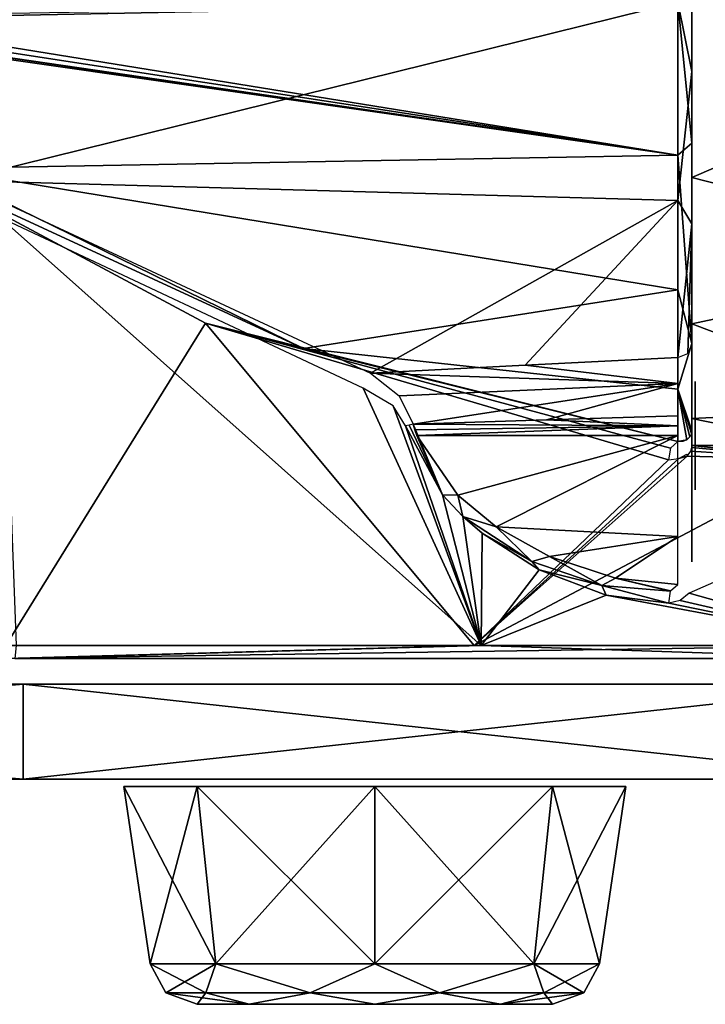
# Model space of a CAD drawing. Header units: millimetres. Extents: x -83 to 83, y -7 to 316.
# Tile 15 of 96: x 34 to 55, y -7 to 24. Entities that reach past the tile are written whole.
import ezdxf

# ---------------------------------------------------------------- set-up
doc = ezdxf.new("R2010")
doc.units = ezdxf.units.MM
doc.header["$LTSCALE"] = 81.481481
for name, color, linetype in [('1', 7, 'CONTINUOUS'), ('110', 7, 'CONTINUOUS'), ('111', 7, 'CONTINUOUS'), ('112', 7, 'CONTINUOUS'), ('113', 7, 'CONTINUOUS'), ('116', 7, 'CONTINUOUS'), ('117', 7, 'CONTINUOUS'), ('118', 7, 'CONTINUOUS'), ('119', 7, 'CONTINUOUS'), ('120', 7, 'CONTINUOUS'), ('123', 7, 'CONTINUOUS'), ('124', 7, 'CONTINUOUS'), ('139', 7, 'CONTINUOUS'), ('148', 7, 'CONTINUOUS'), ('149', 7, 'CONTINUOUS'), ('150', 7, 'CONTINUOUS'), ('155', 7, 'CONTINUOUS'), ('164', 7, 'CONTINUOUS'), ('2', 7, 'CONTINUOUS'), ('3', 7, 'CONTINUOUS'), ('4', 7, 'CONTINUOUS'), ('78', 7, 'CONTINUOUS'), ('79', 7, 'CONTINUOUS'), ('80', 7, 'CONTINUOUS'), ('81', 7, 'CONTINUOUS'), ('82', 7, 'CONTINUOUS'), ('83', 7, 'CONTINUOUS'), ('84', 7, 'CONTINUOUS'), ('85', 7, 'CONTINUOUS'), ('86', 7, 'CONTINUOUS'), ('87', 7, 'CONTINUOUS')]:
    doc.layers.add(name, color=color, linetype=linetype)

msp = doc.modelspace()

# ---------------------------------------------------------------- linework, layer by layer
at = {"layer": '1', "color": 7, "linetype": 'CONTINUOUS'}
for points in [[(0, 0, -79.999), (33.913, 0, -72.456), (0, 0, 79.999), (0, 0, -79.999)], [(0, 0, 79.999), (33.913, 0, -72.456), (33.913, 0, 72.456), (0, 0, 79.999)], [(33.913, 0, -72.456), (61.429, 0, -51.249), (33.913, 0, 72.456), (33.913, 0, -72.456)], [(33.913, 0, 72.456), (61.429, 0, -51.249), (61.429, 0, 51.249), (33.913, 0, 72.456)]]:
    msp.add_3dface(points, dxfattribs=at)
at = {"layer": '110', "color": 7, "linetype": 'CONTINUOUS'}
for points in [[(54.552, 24.5, -69.047), (55, 27.861, -68.126), (55, 20.055, -67.8), (54.552, 24.5, -69.047)], [(54.552, 19.674, -68.192), (54.552, 24.5, -69.047), (55, 20.055, -67.8), (54.552, 19.674, -68.192)], [(55, 13.736, -63.231), (54.552, 19.674, -68.192), (55, 20.055, -67.8), (55, 13.736, -63.231)], [(54.552, 15.435, -65.73), (54.552, 19.674, -68.192), (55, 13.736, -63.231), (54.552, 15.435, -65.73)], [(54.552, 12.3, -61.962), (54.552, 15.435, -65.73), (55, 13.736, -63.231), (54.552, 12.3, -61.962)], [(55, 10.981, -55.92), (54.552, 12.3, -61.962), (55, 13.736, -63.231), (55, 10.981, -55.92)], [(54.552, 10.65, -57.346), (54.552, 12.3, -61.962), (54.843, 10.701, -56.78), (54.552, 10.65, -57.346)], [(54.843, 10.701, -56.78), (54.552, 12.3, -61.962), (54.939, 10.793, -56.49), (54.843, 10.701, -56.78)], [(54.939, 10.793, -56.49), (54.552, 12.3, -61.962), (54.989, 10.896, -56.173), (54.939, 10.793, -56.49)], [(54.989, 10.896, -56.173), (54.552, 12.3, -61.962), (54.997, 10.938, -56.048), (54.989, 10.896, -56.173)], [(54.997, 10.938, -56.048), (54.552, 12.3, -61.962), (55, 10.981, -55.92), (54.997, 10.938, -56.048)], [(54.709, 10.647, -57.054), (54.552, 10.65, -57.346), (54.843, 10.701, -56.78), (54.709, 10.647, -57.054)]]:
    msp.add_3dface(points, dxfattribs=at)
at = {"layer": '111', "color": 7, "linetype": 'CONTINUOUS'}
for points in [[(55, 22.319, 68.373), (55, 26.681, 41.627), (55, 32.128, 66.199), (55, 22.319, 68.373)], [(55, 16.872, 43.801), (55, 26.681, 41.627), (55, 17.512, 66.609), (55, 16.872, 43.801)], [(55, 17.512, 66.609), (55, 26.681, 41.627), (55, 22.319, 68.373), (55, 17.512, 66.609)], [(55, 13.697, 63.179), (55, 16.872, 43.801), (55, 17.512, 66.609), (55, 13.697, 63.179)], [(55, 11.253, 52.153), (55, 16.872, 43.801), (55, 11.388, 62.215), (55, 11.253, 52.153)], [(55, 11.388, 62.215), (55, 16.872, 43.801), (55, 12.673, 62.385), (55, 11.388, 62.215)], [(55, 12.673, 62.385), (55, 16.872, 43.801), (55, 13.697, 63.179), (55, 12.673, 62.385)], [(55, 7.552, 60.689), (55, 11.253, 52.153), (55, 11.388, 62.215), (55, 7.552, 60.689)], [(55, 10.657, 53.308), (55, 11.253, 52.153), (55, 7.552, 60.689), (55, 10.657, 53.308)], [(55, 9.567, 54.002), (55, 10.657, 53.308), (55, 7.552, 60.689), (55, 9.567, 54.002)], [(55, 7.901, 54.991), (55, 9.567, 54.002), (55, 7.552, 60.689), (55, 7.901, 54.991)], [(55, 6.852, 56.621), (55, 7.901, 54.991), (55, 7.552, 60.689), (55, 6.852, 56.621)]]:
    msp.add_3dface(points, dxfattribs=at)
at = {"layer": '112', "color": 7, "linetype": 'CONTINUOUS'}
for points in [[(55, 20.055, -67.8), (55, 27.861, -68.126), (55, 24.5, -41), (55, 20.055, -67.8)], [(55, 18.977, -42.136), (55, 20.055, -67.8), (55, 24.5, -41), (55, 18.977, -42.136)], [(55, 13.736, -63.231), (55, 20.055, -67.8), (55, 14.358, -45.349), (55, 13.736, -63.231)], [(55, 14.358, -45.349), (55, 20.055, -67.8), (55, 18.977, -42.136), (55, 14.358, -45.349)], [(55, 11.378, -50.12), (55, 13.736, -63.231), (55, 14.358, -45.349), (55, 11.378, -50.12)], [(55, 10.981, -55.92), (55, 13.736, -63.231), (55, 11.378, -50.12), (55, 10.981, -55.92)], [(55, 10.517, -55.693), (55, 10.981, -55.92), (55, 11.378, -50.12), (55, 10.517, -55.693)], [(55, 10.462, -56.047), (55, 10.981, -55.92), (55, 10.507, -55.882), (55, 10.462, -56.047)], [(55, 10.507, -55.882), (55, 10.981, -55.92), (55, 10.517, -55.693), (55, 10.507, -55.882)]]:
    msp.add_3dface(points, dxfattribs=at)
at = {"layer": '113', "color": 7, "linetype": 'CONTINUOUS'}
for points in [[(33.358, 4.214, -72.478), (48.136, 4.214, -63.63), (33.373, 3.806, -72.351), (33.358, 4.214, -72.478)], [(48.136, 4.214, -63.63), (60.67, 4.214, -51.816), (33.373, 3.806, -72.351), (48.136, 4.214, -63.63)], [(33.373, 3.806, -72.351), (60.67, 4.214, -51.816), (60.608, 3.806, -51.72), (33.373, 3.806, -72.351)]]:
    msp.add_3dface(points, dxfattribs=at)
at = {"layer": '116', "color": 7, "linetype": 'CONTINUOUS'}
for points in [[(44.633, 12.328, 64.401), (33.186, 17.707, 69.932), (48.352, 4.214, 63.465), (44.633, 12.328, 64.401)], [(48.352, 4.214, 63.465), (33.186, 17.707, 69.932), (33.687, 4.214, 72.325), (48.352, 4.214, 63.465)], [(45.576, 11.771, 63.858), (44.633, 12.328, 64.401), (48.352, 4.214, 63.465), (45.576, 11.771, 63.858)], [(45.97, 11.137, 63.712), (45.576, 11.771, 63.858), (48.352, 4.214, 63.465), (45.97, 11.137, 63.712)], [(47.132, 8.967, 63.335), (45.97, 11.137, 63.712), (48.352, 4.214, 63.465), (47.132, 8.967, 63.335)], [(47.77, 8.288, 63.006), (47.132, 8.967, 63.335), (48.352, 4.214, 63.465), (47.77, 8.288, 63.006)], [(48.38, 7.757, 62.657), (47.77, 8.288, 63.006), (48.352, 4.214, 63.465), (48.38, 7.757, 62.657)], [(50.179, 6.602, 61.489), (48.38, 7.757, 62.657), (48.352, 4.214, 63.465), (50.179, 6.602, 61.489)], [(57.408, 6.962, 54.709), (54.913, 5.869, 57.479), (60.787, 4.214, 51.679), (57.408, 6.962, 54.709)], [(52.299, 5.798, 59.885), (50.179, 6.602, 61.489), (48.352, 4.214, 63.465), (52.299, 5.798, 59.885)], [(60.787, 4.214, 51.679), (52.299, 5.798, 59.885), (48.352, 4.214, 63.465), (60.787, 4.214, 51.679)], [(54.269, 5.552, 58.164), (52.299, 5.798, 59.885), (60.787, 4.214, 51.679), (54.269, 5.552, 58.164)], [(54.625, 5.639, 57.809), (54.269, 5.552, 58.164), (60.787, 4.214, 51.679), (54.625, 5.639, 57.809)], [(54.913, 5.869, 57.479), (54.625, 5.639, 57.809), (60.787, 4.214, 51.679), (54.913, 5.869, 57.479)]]:
    msp.add_3dface(points, dxfattribs=at)
at = {"layer": '117', "color": 7, "linetype": 'CONTINUOUS'}
for points in [[(39.659, 14.377, -67.158), (33.358, 4.214, -72.478), (31.055, 18.986, -70.658), (39.659, 14.377, -67.158)], [(48.136, 4.214, -63.63), (33.358, 4.214, -72.478), (39.659, 14.377, -67.158), (48.136, 4.214, -63.63)], [(54.265, 10.073, -57.073), (48.136, 4.214, -63.63), (39.659, 14.377, -67.158), (54.265, 10.073, -57.073)], [(54.841, 10.253, -56.476), (54.847, 10.181, -56.487), (54.583, 10.113, -56.759), (54.841, 10.253, -56.476)], [(59.206, 10.072, -51.93), (48.136, 4.214, -63.63), (54.847, 10.181, -56.487), (59.206, 10.072, -51.93)], [(54.847, 10.181, -56.487), (48.136, 4.214, -63.63), (54.583, 10.113, -56.759), (54.847, 10.181, -56.487)], [(54.583, 10.113, -56.759), (48.136, 4.214, -63.63), (54.265, 10.073, -57.073), (54.583, 10.113, -56.759)], [(60.67, 4.214, -51.816), (48.136, 4.214, -63.63), (59.206, 10.072, -51.93), (60.67, 4.214, -51.816)]]:
    msp.add_3dface(points, dxfattribs=at)
at = {"layer": '118', "color": 7, "linetype": 'CONTINUOUS'}
for points in [[(55, 22.319, 68.373), (55, 32.128, 66.199), (54.552, 24.5, 69.047), (55, 22.319, 68.373)], [(54.552, 18.246, 67.578), (55, 22.319, 68.373), (54.552, 24.5, 69.047), (54.552, 18.246, 67.578)], [(55, 17.512, 66.609), (55, 22.319, 68.373), (54.552, 18.246, 67.578), (55, 17.512, 66.609)], [(54.552, 13.301, 63.479), (55, 17.512, 66.609), (54.552, 18.246, 67.578), (54.552, 13.301, 63.479)], [(54.867, 13.427, 63.384), (55, 17.512, 66.609), (54.552, 13.301, 63.479), (54.867, 13.427, 63.384)], [(55, 13.697, 63.179), (55, 17.512, 66.609), (54.867, 13.427, 63.384), (55, 13.697, 63.179)]]:
    msp.add_3dface(points, dxfattribs=at)
at = {"layer": '119', "color": 7, "linetype": 'CONTINUOUS'}
for points in [[(50.416, 11.329, 63.16), (46.206, 11.192, 63.615), (54.552, 11.143, 62.739), (50.416, 11.329, 63.16)], [(46.206, 11.192, 63.615), (46.26, 11.011, 63.618), (54.552, 11.143, 62.739), (46.206, 11.192, 63.615)], [(54.552, 11.453, 62.708), (50.416, 11.329, 63.16), (54.552, 11.143, 62.739), (54.552, 11.453, 62.708)], [(46.26, 11.011, 63.618), (46.324, 10.832, 63.614), (54.552, 11.143, 62.739), (46.26, 11.011, 63.618)], [(46.324, 10.832, 63.614), (54.552, 10.832, 62.749), (54.552, 11.143, 62.739), (46.324, 10.832, 63.614)], [(47.614, 8.952, 63.144), (54.552, 10.832, 62.749), (46.324, 10.832, 63.614), (47.614, 8.952, 63.144)], [(48.829, 7.957, 62.508), (54.552, 10.832, 62.749), (47.614, 8.952, 63.144), (48.829, 7.957, 62.508)], [(54.552, 7.657, 61.522), (54.552, 10.832, 62.749), (48.829, 7.957, 62.508), (54.552, 7.657, 61.522)], [(50.512, 7.02, 61.484), (54.552, 7.657, 61.522), (48.829, 7.957, 62.508), (50.512, 7.02, 61.484)], [(52.585, 6.335, 60.04), (54.552, 7.657, 61.522), (50.512, 7.02, 61.484), (52.585, 6.335, 60.04)], [(54.552, 6.134, 58.477), (54.552, 7.657, 61.522), (52.585, 6.335, 60.04), (54.552, 6.134, 58.477)]]:
    msp.add_3dface(points, dxfattribs=at)
at = {"layer": '120', "color": 7, "linetype": 'CONTINUOUS'}
for points in [[(47.132, 8.967, 63.335), (46.206, 11.192, 63.615), (46.082, 11.163, 63.647), (47.132, 8.967, 63.335)], [(47.132, 8.967, 63.335), (46.26, 11.011, 63.618), (46.206, 11.192, 63.615), (47.132, 8.967, 63.335)], [(45.97, 11.137, 63.712), (47.132, 8.967, 63.335), (46.082, 11.163, 63.647), (45.97, 11.137, 63.712)], [(47.132, 8.967, 63.335), (46.324, 10.832, 63.614), (46.26, 11.011, 63.618), (47.132, 8.967, 63.335)], [(47.132, 8.967, 63.335), (47.614, 8.952, 63.144), (46.324, 10.832, 63.614), (47.132, 8.967, 63.335)], [(47.132, 8.967, 63.335), (47.77, 8.288, 63.006), (47.614, 8.952, 63.144), (47.132, 8.967, 63.335)], [(47.77, 8.288, 63.006), (48.829, 7.957, 62.508), (47.614, 8.952, 63.144), (47.77, 8.288, 63.006)], [(47.77, 8.288, 63.006), (48.38, 7.757, 62.657), (49.946, 6.866, 61.641), (47.77, 8.288, 63.006)], [(48.829, 7.957, 62.508), (47.77, 8.288, 63.006), (49.946, 6.866, 61.641), (48.829, 7.957, 62.508)], [(50.512, 7.02, 61.484), (48.829, 7.957, 62.508), (49.946, 6.866, 61.641), (50.512, 7.02, 61.484)], [(48.38, 7.757, 62.657), (50.179, 6.602, 61.489), (49.946, 6.866, 61.641), (48.38, 7.757, 62.657)], [(50.512, 7.02, 61.484), (49.946, 6.866, 61.641), (52.159, 6.105, 60.027), (50.512, 7.02, 61.484)], [(49.946, 6.866, 61.641), (50.179, 6.602, 61.489), (52.159, 6.105, 60.027), (49.946, 6.866, 61.641)], [(52.585, 6.335, 60.04), (50.512, 7.02, 61.484), (52.159, 6.105, 60.027), (52.585, 6.335, 60.04)], [(50.179, 6.602, 61.489), (52.299, 5.798, 59.885), (52.159, 6.105, 60.027), (50.179, 6.602, 61.489)], [(52.585, 6.335, 60.04), (52.159, 6.105, 60.027), (54.325, 5.932, 58.232), (52.585, 6.335, 60.04)], [(54.552, 6.134, 58.477), (52.585, 6.335, 60.04), (54.328, 5.939, 58.235), (54.552, 6.134, 58.477)], [(52.585, 6.335, 60.04), (54.325, 5.932, 58.232), (54.328, 5.939, 58.235), (52.585, 6.335, 60.04)], [(52.299, 5.798, 59.885), (54.269, 5.552, 58.164), (52.159, 6.105, 60.027), (52.299, 5.798, 59.885)], [(52.159, 6.105, 60.027), (54.269, 5.552, 58.164), (54.325, 5.932, 58.232), (52.159, 6.105, 60.027)]]:
    msp.add_3dface(points, dxfattribs=at)
at = {"layer": '123', "color": 7, "linetype": 'CONTINUOUS'}
for points in [[(44.861, 12.801, 64.492), (54.56, 12.481, 62.843), (49.744, 13.053, 63.986), (44.861, 12.801, 64.492)], [(54.56, 12.481, 62.843), (54.552, 13.301, 63.479), (49.744, 13.053, 63.986), (54.56, 12.481, 62.843)], [(45.767, 12.088, 63.821), (54.56, 12.481, 62.843), (44.861, 12.801, 64.492), (45.767, 12.088, 63.821)], [(46.206, 11.192, 63.615), (54.56, 12.481, 62.843), (45.767, 12.088, 63.821), (46.206, 11.192, 63.615)], [(46.206, 11.192, 63.615), (50.416, 11.329, 63.16), (54.56, 12.481, 62.843), (46.206, 11.192, 63.615)], [(50.416, 11.329, 63.16), (54.552, 11.453, 62.708), (54.56, 12.481, 62.843), (50.416, 11.329, 63.16)]]:
    msp.add_3dface(points, dxfattribs=at)
at = {"layer": '124', "color": 7, "linetype": 'CONTINUOUS'}
for points in [[(24.931, 23.913, 72.15), (54.552, 24.5, 69.047), (24.83, 23.994, 72.164), (24.931, 23.913, 72.15)], [(31.803, 18.874, 70.445), (54.552, 24.5, 69.047), (24.931, 23.913, 72.15), (31.803, 18.874, 70.445)], [(54.552, 18.246, 67.578), (54.552, 24.5, 69.047), (31.803, 18.874, 70.445), (54.552, 18.246, 67.578)], [(44.861, 12.801, 64.492), (54.552, 18.246, 67.578), (31.803, 18.874, 70.445), (44.861, 12.801, 64.492)], [(54.552, 18.246, 67.578), (44.861, 12.801, 64.492), (49.744, 13.053, 63.986), (54.552, 18.246, 67.578)], [(54.552, 13.301, 63.479), (54.552, 18.246, 67.578), (49.744, 13.053, 63.986), (54.552, 13.301, 63.479)]]:
    msp.add_3dface(points, dxfattribs=at)
at = {"layer": '139', "color": 7, "linetype": 'CONTINUOUS'}
for points in [[(54.552, 24.5, -69.047), (54.552, 19.674, -68.192), (24.716, 24.5, -72.183), (54.552, 24.5, -69.047)], [(24.716, 24.5, -72.183), (54.552, 19.674, -68.192), (24.716, 24.263, -72.181), (24.716, 24.5, -72.183)], [(24.716, 24.263, -72.181), (54.552, 19.674, -68.192), (24.716, 24.025, -72.176), (24.716, 24.263, -72.181)], [(24.716, 24.025, -72.176), (54.552, 19.674, -68.192), (24.828, 23.995, -72.164), (24.716, 24.025, -72.176)], [(24.828, 23.995, -72.164), (54.552, 19.674, -68.192), (24.931, 23.913, -72.15), (24.828, 23.995, -72.164)], [(24.931, 23.913, -72.15), (54.552, 19.674, -68.192), (31.154, 19.259, -70.652), (24.931, 23.913, -72.15)], [(54.552, 19.674, -68.192), (54.552, 15.435, -65.73), (31.154, 19.259, -70.652), (54.552, 19.674, -68.192)], [(31.154, 19.259, -70.652), (54.552, 15.435, -65.73), (42.747, 13.582, -65.702), (31.154, 19.259, -70.652)], [(54.552, 15.435, -65.73), (54.552, 12.3, -61.962), (42.747, 13.582, -65.702), (54.552, 15.435, -65.73)], [(54.552, 12.3, -61.962), (54.552, 10.65, -57.346), (42.747, 13.582, -65.702), (54.552, 12.3, -61.962)]]:
    msp.add_3dface(points, dxfattribs=at)
at = {"layer": '148', "color": 7, "linetype": 'CONTINUOUS'}
for points in [[(31.055, 18.986, -70.658), (31.154, 19.259, -70.652), (42.747, 13.582, -65.702), (31.055, 18.986, -70.658)], [(39.659, 14.377, -67.158), (31.055, 18.986, -70.658), (42.747, 13.582, -65.702), (39.659, 14.377, -67.158)], [(54.552, 10.65, -57.346), (39.659, 14.377, -67.158), (42.747, 13.582, -65.702), (54.552, 10.65, -57.346)], [(39.659, 14.377, -67.158), (54.552, 10.65, -57.346), (54.327, 10.436, -57.118), (39.659, 14.377, -67.158)], [(54.265, 10.073, -57.073), (39.659, 14.377, -67.158), (54.327, 10.436, -57.118), (54.265, 10.073, -57.073)]]:
    msp.add_3dface(points, dxfattribs=at)
at = {"layer": '149', "color": 7, "linetype": 'CONTINUOUS'}
for points in [[(59.206, 10.072, -51.93), (54.847, 10.181, -56.487), (54.961, 10.345, -56.276), (59.206, 10.072, -51.93)], [(55, 10.462, -56.047), (59.206, 10.072, -51.93), (54.961, 10.345, -56.276), (55, 10.462, -56.047)], [(59.206, 10.072, -51.93), (55, 10.517, -55.693), (59.158, 10.518, -51.406), (59.206, 10.072, -51.93)], [(55, 10.462, -56.047), (55, 10.507, -55.882), (55, 10.517, -55.693), (55, 10.462, -56.047)], [(55, 10.462, -56.047), (55, 10.517, -55.693), (59.206, 10.072, -51.93), (55, 10.462, -56.047)]]:
    msp.add_3dface(points, dxfattribs=at)
at = {"layer": '150', "color": 7, "linetype": 'CONTINUOUS'}
for points in [[(55, 24.5, -41), (62.268, 30.651, -41.579), (64.891, 23.231, -40.014), (55, 24.5, -41)], [(55, 18.977, -42.136), (55, 24.5, -41), (64.891, 23.231, -40.014), (55, 18.977, -42.136)], [(55, 18.977, -42.136), (64.891, 23.231, -40.014), (64.868, 16.451, -42.298), (55, 18.977, -42.136)], [(55, 14.358, -45.349), (55, 18.977, -42.136), (64.868, 16.451, -42.298), (55, 14.358, -45.349)], [(55, 14.358, -45.349), (64.868, 16.451, -42.298), (62.014, 11.71, -47.679), (55, 14.358, -45.349)], [(55, 11.378, -50.12), (55, 14.358, -45.349), (62.014, 11.71, -47.679), (55, 11.378, -50.12)], [(55, 11.378, -50.12), (62.014, 11.71, -47.679), (59.158, 10.518, -51.406), (55, 11.378, -50.12)], [(55, 10.517, -55.693), (55, 11.378, -50.12), (59.158, 10.518, -51.406), (55, 10.517, -55.693)]]:
    msp.add_3dface(points, dxfattribs=at)
at = {"layer": '155', "color": 7, "linetype": 'CONTINUOUS'}
for points in [[(48.352, 4.214, 63.465), (33.687, 4.214, 72.325), (33.642, 3.806, 72.226), (48.352, 4.214, 63.465)], [(60.705, 3.806, 51.607), (48.352, 4.214, 63.465), (33.642, 3.806, 72.226), (60.705, 3.806, 51.607)], [(60.787, 4.214, 51.679), (48.352, 4.214, 63.465), (60.705, 3.806, 51.607), (60.787, 4.214, 51.679)]]:
    msp.add_3dface(points, dxfattribs=at)
at = {"layer": '164', "color": 7, "linetype": 'CONTINUOUS'}
for points in [[(55.1, 12.542, 58.142), (55.1, 11.437, 58.635), (55.1, 12.542, 57.918), (55.1, 12.542, 58.142)], [(55.1, 12.542, 57.918), (55.1, 11.437, 58.635), (55.1, 11.437, 57.425), (55.1, 12.542, 57.918)], [(55.1, 11.437, 58.635), (55.1, 10.944, 59.74), (55.1, 11.437, 57.425), (55.1, 11.437, 58.635)], [(55.1, 11.437, 57.425), (55.1, 10.944, 59.74), (55.1, 10.944, 56.32), (55.1, 11.437, 57.425)], [(55.1, 10.944, 59.74), (55.1, 10.72, 59.74), (55.1, 10.944, 56.32), (55.1, 10.944, 59.74)], [(55.1, 10.944, 56.32), (55.1, 10.72, 59.74), (55.1, 10.72, 56.32), (55.1, 10.944, 56.32)], [(55.1, 10.72, 59.74), (55.1, 10.227, 58.635), (55.1, 10.72, 56.32), (55.1, 10.72, 59.74)], [(55.1, 10.72, 56.32), (55.1, 10.227, 58.635), (55.1, 10.227, 57.425), (55.1, 10.72, 56.32)], [(55.1, 10.227, 58.635), (55.1, 9.122, 58.142), (55.1, 10.227, 57.425), (55.1, 10.227, 58.635)], [(55.1, 10.227, 57.425), (55.1, 9.122, 58.142), (55.1, 9.122, 57.918), (55.1, 10.227, 57.425)]]:
    msp.add_3dface(points, dxfattribs=at)
at = {"layer": '2', "color": 7, "linetype": 'CONTINUOUS'}
for points in [[(0, 3, 79.999), (33.913, 3, 72.456), (0, 3, -79.999), (0, 3, 79.999)], [(0, 3, -79.999), (33.913, 3, 72.456), (33.913, 3, -72.456), (0, 3, -79.999)], [(33.913, 3, 72.456), (61.429, 3, 51.249), (33.913, 3, -72.456), (33.913, 3, 72.456)], [(33.913, 3, -72.456), (61.429, 3, 51.249), (61.429, 3, -51.249), (33.913, 3, -72.456)]]:
    msp.add_3dface(points, dxfattribs=at)
at = {"layer": '3', "color": 7, "linetype": 'CONTINUOUS'}
for points in [[(33.913, 0, -72.456), (0, 0, -79.999), (33.913, 3, -72.456), (33.913, 0, -72.456)], [(0, 0, -79.999), (0, 3, -79.999), (33.913, 3, -72.456), (0, 0, -79.999)], [(61.429, 0, -51.249), (33.913, 0, -72.456), (61.429, 3, -51.249), (61.429, 0, -51.249)], [(33.913, 0, -72.456), (33.913, 3, -72.456), (61.429, 3, -51.249), (33.913, 0, -72.456)]]:
    msp.add_3dface(points, dxfattribs=at)
at = {"layer": '4', "color": 7, "linetype": 'CONTINUOUS'}
for points in [[(0, 0, 79.999), (33.913, 0, 72.456), (0, 3, 79.999), (0, 0, 79.999)], [(33.913, 0, 72.456), (33.913, 3, 72.456), (0, 3, 79.999), (33.913, 0, 72.456)], [(33.913, 0, 72.456), (61.429, 0, 51.249), (33.913, 3, 72.456), (33.913, 0, 72.456)], [(61.429, 0, 51.249), (61.429, 3, 51.249), (33.913, 3, 72.456), (61.429, 0, 51.249)]]:
    msp.add_3dface(points, dxfattribs=at)
at = {"layer": '78', "color": 8, "linetype": 'CONTINUOUS'}
for points in [[(37.911, -5.819, 45), (39.987, -5.819, 50.013), (37.084, -0.229, 45), (37.911, -5.819, 45)], [(37.084, -0.229, 45), (39.987, -5.819, 50.013), (39.402, -0.229, 50.598), (37.084, -0.229, 45)], [(39.987, -5.819, 50.013), (45, -5.819, 52.089), (39.402, -0.229, 50.598), (39.987, -5.819, 50.013)], [(39.402, -0.229, 50.598), (45, -5.819, 52.089), (45, -0.229, 52.916), (39.402, -0.229, 50.598)], [(45, -5.819, 52.089), (50.013, -5.819, 50.013), (45, -0.229, 52.916), (45, -5.819, 52.089)], [(45, -0.229, 52.916), (50.013, -5.819, 50.013), (50.598, -0.229, 50.598), (45, -0.229, 52.916)], [(50.013, -5.819, 50.013), (52.089, -5.819, 45), (50.598, -0.229, 50.598), (50.013, -5.819, 50.013)], [(50.598, -0.229, 50.598), (52.089, -5.819, 45), (52.916, -0.229, 45), (50.598, -0.229, 50.598)]]:
    msp.add_3dface(points, dxfattribs=at)
at = {"layer": '79', "color": 8, "linetype": 'CONTINUOUS'}
for points in [[(41.036, -7.1, 48.963), (39.394, -7.1, 45), (48.964, -7.1, 48.963), (41.036, -7.1, 48.963)], [(48.964, -7.1, 48.963), (39.394, -7.1, 45), (50.606, -7.1, 45), (48.964, -7.1, 48.963)], [(50.606, -7.1, 45), (39.394, -7.1, 45), (41.036, -7.1, 41.037), (50.606, -7.1, 45)], [(45, -7.1, 50.605), (41.036, -7.1, 48.963), (48.964, -7.1, 48.963), (45, -7.1, 50.605)], [(48.964, -7.1, 41.037), (50.606, -7.1, 45), (41.036, -7.1, 41.037), (48.964, -7.1, 41.037)], [(45, -7.1, 39.395), (48.964, -7.1, 41.037), (41.036, -7.1, 41.037), (45, -7.1, 39.395)]]:
    msp.add_3dface(points, dxfattribs=at)
at = {"layer": '80', "color": 8, "linetype": 'CONTINUOUS'}
for points in [[(37.911, -5.819, 45), (37.084, -0.229, 45), (39.402, -0.229, 39.402), (37.911, -5.819, 45)], [(39.987, -5.819, 39.987), (37.911, -5.819, 45), (39.402, -0.229, 39.402), (39.987, -5.819, 39.987)], [(45, -0.229, 37.084), (39.987, -5.819, 39.987), (39.402, -0.229, 39.402), (45, -0.229, 37.084)], [(45, -5.819, 37.911), (39.987, -5.819, 39.987), (45, -0.229, 37.084), (45, -5.819, 37.911)], [(50.013, -5.819, 39.987), (45, -5.819, 37.911), (50.598, -0.229, 39.402), (50.013, -5.819, 39.987)], [(50.598, -0.229, 39.402), (45, -5.819, 37.911), (45, -0.229, 37.084), (50.598, -0.229, 39.402)], [(52.916, -0.229, 45), (52.089, -5.819, 45), (50.013, -5.819, 39.987), (52.916, -0.229, 45)], [(52.916, -0.229, 45), (50.013, -5.819, 39.987), (50.598, -0.229, 39.402), (52.916, -0.229, 45)]]:
    msp.add_3dface(points, dxfattribs=at)
at = {"layer": '81', "color": 8, "linetype": 'CONTINUOUS'}
for points in [[(39.987, -5.819, 50.013), (37.911, -5.819, 45), (39.672, -6.736, 48.871), (39.987, -5.819, 50.013)], [(37.911, -5.819, 45), (38.414, -6.736, 45), (39.672, -6.736, 48.871), (37.911, -5.819, 45)], [(39.987, -5.819, 50.013), (39.672, -6.736, 48.871), (42.965, -6.736, 51.263), (39.987, -5.819, 50.013)], [(45, -5.819, 52.089), (39.987, -5.819, 50.013), (42.965, -6.736, 51.263), (45, -5.819, 52.089)], [(45, -5.819, 52.089), (42.965, -6.736, 51.263), (47.035, -6.736, 51.263), (45, -5.819, 52.089)], [(50.013, -5.819, 50.013), (45, -5.819, 52.089), (47.035, -6.736, 51.263), (50.013, -5.819, 50.013)], [(50.013, -5.819, 50.013), (47.035, -6.736, 51.263), (50.328, -6.736, 48.871), (50.013, -5.819, 50.013)], [(52.089, -5.819, 45), (50.013, -5.819, 50.013), (51.586, -6.736, 45), (52.089, -5.819, 45)], [(50.013, -5.819, 50.013), (50.328, -6.736, 48.871), (51.586, -6.736, 45), (50.013, -5.819, 50.013)], [(39.394, -7.1, 45), (41.036, -7.1, 48.963), (38.414, -6.736, 45), (39.394, -7.1, 45)], [(38.414, -6.736, 45), (41.036, -7.1, 48.963), (39.672, -6.736, 48.871), (38.414, -6.736, 45)], [(39.672, -6.736, 48.871), (41.036, -7.1, 48.963), (42.965, -6.736, 51.263), (39.672, -6.736, 48.871)], [(41.036, -7.1, 48.963), (45, -7.1, 50.605), (42.965, -6.736, 51.263), (41.036, -7.1, 48.963)], [(42.965, -6.736, 51.263), (45, -7.1, 50.605), (47.035, -6.736, 51.263), (42.965, -6.736, 51.263)], [(45, -7.1, 50.605), (48.964, -7.1, 48.963), (47.035, -6.736, 51.263), (45, -7.1, 50.605)], [(47.035, -6.736, 51.263), (48.964, -7.1, 48.963), (50.328, -6.736, 48.871), (47.035, -6.736, 51.263)], [(48.964, -7.1, 48.963), (50.606, -7.1, 45), (50.328, -6.736, 48.871), (48.964, -7.1, 48.963)], [(50.328, -6.736, 48.871), (50.606, -7.1, 45), (51.586, -6.736, 45), (50.328, -6.736, 48.871)]]:
    msp.add_3dface(points, dxfattribs=at)
at = {"layer": '82', "color": 8, "linetype": 'CONTINUOUS'}
for points in [[(37.911, -5.819, 45), (39.987, -5.819, 39.987), (38.414, -6.736, 45), (37.911, -5.819, 45)], [(38.414, -6.736, 45), (39.987, -5.819, 39.987), (39.672, -6.736, 41.129), (38.414, -6.736, 45)], [(39.987, -5.819, 39.987), (42.965, -6.736, 38.737), (39.672, -6.736, 41.129), (39.987, -5.819, 39.987)], [(39.987, -5.819, 39.987), (45, -5.819, 37.911), (42.965, -6.736, 38.737), (39.987, -5.819, 39.987)], [(45, -5.819, 37.911), (47.035, -6.736, 38.737), (42.965, -6.736, 38.737), (45, -5.819, 37.911)], [(45, -5.819, 37.911), (50.013, -5.819, 39.987), (47.035, -6.736, 38.737), (45, -5.819, 37.911)], [(50.013, -5.819, 39.987), (50.328, -6.736, 41.129), (47.035, -6.736, 38.737), (50.013, -5.819, 39.987)], [(50.013, -5.819, 39.987), (52.089, -5.819, 45), (50.328, -6.736, 41.129), (50.013, -5.819, 39.987)], [(52.089, -5.819, 45), (51.586, -6.736, 45), (50.328, -6.736, 41.129), (52.089, -5.819, 45)], [(39.394, -7.1, 45), (38.414, -6.736, 45), (39.672, -6.736, 41.129), (39.394, -7.1, 45)], [(41.036, -7.1, 41.037), (39.394, -7.1, 45), (39.672, -6.736, 41.129), (41.036, -7.1, 41.037)], [(42.965, -6.736, 38.737), (41.036, -7.1, 41.037), (39.672, -6.736, 41.129), (42.965, -6.736, 38.737)], [(45, -7.1, 39.395), (41.036, -7.1, 41.037), (42.965, -6.736, 38.737), (45, -7.1, 39.395)], [(47.035, -6.736, 38.737), (45, -7.1, 39.395), (42.965, -6.736, 38.737), (47.035, -6.736, 38.737)], [(48.964, -7.1, 41.037), (45, -7.1, 39.395), (47.035, -6.736, 38.737), (48.964, -7.1, 41.037)], [(50.328, -6.736, 41.129), (48.964, -7.1, 41.037), (47.035, -6.736, 38.737), (50.328, -6.736, 41.129)], [(50.606, -7.1, 45), (48.964, -7.1, 41.037), (51.586, -6.736, 45), (50.606, -7.1, 45)], [(51.586, -6.736, 45), (48.964, -7.1, 41.037), (50.328, -6.736, 41.129), (51.586, -6.736, 45)]]:
    msp.add_3dface(points, dxfattribs=at)
at = {"layer": '83', "color": 8, "linetype": 'CONTINUOUS'}
for points in [[(37.911, -5.819, -45), (39.987, -5.819, -39.987), (37.084, -0.229, -45), (37.911, -5.819, -45)], [(37.084, -0.229, -45), (39.987, -5.819, -39.987), (39.402, -0.229, -39.402), (37.084, -0.229, -45)], [(39.987, -5.819, -39.987), (45, -5.819, -37.911), (39.402, -0.229, -39.402), (39.987, -5.819, -39.987)], [(39.402, -0.229, -39.402), (45, -5.819, -37.911), (45, -0.229, -37.084), (39.402, -0.229, -39.402)], [(45, -5.819, -37.911), (50.013, -5.819, -39.987), (45, -0.229, -37.084), (45, -5.819, -37.911)], [(45, -0.229, -37.084), (50.013, -5.819, -39.987), (50.598, -0.229, -39.402), (45, -0.229, -37.084)], [(50.013, -5.819, -39.987), (52.089, -5.819, -45), (50.598, -0.229, -39.402), (50.013, -5.819, -39.987)], [(50.598, -0.229, -39.402), (52.089, -5.819, -45), (52.916, -0.229, -45), (50.598, -0.229, -39.402)]]:
    msp.add_3dface(points, dxfattribs=at)
at = {"layer": '84', "color": 8, "linetype": 'CONTINUOUS'}
for points in [[(41.036, -7.1, -41.037), (39.394, -7.1, -45), (48.964, -7.1, -41.037), (41.036, -7.1, -41.037)], [(48.964, -7.1, -41.037), (39.394, -7.1, -45), (50.606, -7.1, -45), (48.964, -7.1, -41.037)], [(50.606, -7.1, -45), (39.394, -7.1, -45), (41.036, -7.1, -48.963), (50.606, -7.1, -45)], [(45, -7.1, -39.395), (41.036, -7.1, -41.037), (48.964, -7.1, -41.037), (45, -7.1, -39.395)], [(48.964, -7.1, -48.963), (50.606, -7.1, -45), (41.036, -7.1, -48.963), (48.964, -7.1, -48.963)], [(45, -7.1, -50.605), (48.964, -7.1, -48.963), (41.036, -7.1, -48.963), (45, -7.1, -50.605)]]:
    msp.add_3dface(points, dxfattribs=at)
at = {"layer": '85', "color": 8, "linetype": 'CONTINUOUS'}
for points in [[(37.911, -5.819, -45), (37.084, -0.229, -45), (39.402, -0.229, -50.598), (37.911, -5.819, -45)], [(39.987, -5.819, -50.013), (37.911, -5.819, -45), (39.402, -0.229, -50.598), (39.987, -5.819, -50.013)], [(45, -0.229, -52.916), (39.987, -5.819, -50.013), (39.402, -0.229, -50.598), (45, -0.229, -52.916)], [(45, -5.819, -52.089), (39.987, -5.819, -50.013), (45, -0.229, -52.916), (45, -5.819, -52.089)], [(50.013, -5.819, -50.013), (45, -5.819, -52.089), (50.598, -0.229, -50.598), (50.013, -5.819, -50.013)], [(50.598, -0.229, -50.598), (45, -5.819, -52.089), (45, -0.229, -52.916), (50.598, -0.229, -50.598)], [(52.916, -0.229, -45), (52.089, -5.819, -45), (50.013, -5.819, -50.013), (52.916, -0.229, -45)], [(52.916, -0.229, -45), (50.013, -5.819, -50.013), (50.598, -0.229, -50.598), (52.916, -0.229, -45)]]:
    msp.add_3dface(points, dxfattribs=at)
at = {"layer": '86', "color": 8, "linetype": 'CONTINUOUS'}
for points in [[(39.987, -5.819, -39.987), (37.911, -5.819, -45), (39.672, -6.736, -41.129), (39.987, -5.819, -39.987)], [(37.911, -5.819, -45), (38.414, -6.736, -45), (39.672, -6.736, -41.129), (37.911, -5.819, -45)], [(39.987, -5.819, -39.987), (39.672, -6.736, -41.129), (42.965, -6.736, -38.737), (39.987, -5.819, -39.987)], [(45, -5.819, -37.911), (39.987, -5.819, -39.987), (42.965, -6.736, -38.737), (45, -5.819, -37.911)], [(45, -5.819, -37.911), (42.965, -6.736, -38.737), (47.035, -6.736, -38.737), (45, -5.819, -37.911)], [(50.013, -5.819, -39.987), (45, -5.819, -37.911), (47.035, -6.736, -38.737), (50.013, -5.819, -39.987)], [(50.013, -5.819, -39.987), (47.035, -6.736, -38.737), (50.328, -6.736, -41.129), (50.013, -5.819, -39.987)], [(52.089, -5.819, -45), (50.013, -5.819, -39.987), (51.586, -6.736, -45), (52.089, -5.819, -45)], [(50.013, -5.819, -39.987), (50.328, -6.736, -41.129), (51.586, -6.736, -45), (50.013, -5.819, -39.987)], [(39.394, -7.1, -45), (41.036, -7.1, -41.037), (38.414, -6.736, -45), (39.394, -7.1, -45)], [(38.414, -6.736, -45), (41.036, -7.1, -41.037), (39.672, -6.736, -41.129), (38.414, -6.736, -45)], [(39.672, -6.736, -41.129), (41.036, -7.1, -41.037), (42.965, -6.736, -38.737), (39.672, -6.736, -41.129)], [(41.036, -7.1, -41.037), (45, -7.1, -39.395), (42.965, -6.736, -38.737), (41.036, -7.1, -41.037)], [(42.965, -6.736, -38.737), (45, -7.1, -39.395), (47.035, -6.736, -38.737), (42.965, -6.736, -38.737)], [(45, -7.1, -39.395), (48.964, -7.1, -41.037), (47.035, -6.736, -38.737), (45, -7.1, -39.395)], [(47.035, -6.736, -38.737), (48.964, -7.1, -41.037), (50.328, -6.736, -41.129), (47.035, -6.736, -38.737)], [(48.964, -7.1, -41.037), (50.606, -7.1, -45), (50.328, -6.736, -41.129), (48.964, -7.1, -41.037)], [(50.328, -6.736, -41.129), (50.606, -7.1, -45), (51.586, -6.736, -45), (50.328, -6.736, -41.129)]]:
    msp.add_3dface(points, dxfattribs=at)
at = {"layer": '87', "color": 8, "linetype": 'CONTINUOUS'}
for points in [[(37.911, -5.819, -45), (39.987, -5.819, -50.013), (38.414, -6.736, -45), (37.911, -5.819, -45)], [(38.414, -6.736, -45), (39.987, -5.819, -50.013), (39.672, -6.736, -48.871), (38.414, -6.736, -45)], [(39.987, -5.819, -50.013), (42.965, -6.736, -51.263), (39.672, -6.736, -48.871), (39.987, -5.819, -50.013)], [(39.987, -5.819, -50.013), (45, -5.819, -52.089), (42.965, -6.736, -51.263), (39.987, -5.819, -50.013)], [(45, -5.819, -52.089), (47.035, -6.736, -51.263), (42.965, -6.736, -51.263), (45, -5.819, -52.089)], [(45, -5.819, -52.089), (50.013, -5.819, -50.013), (47.035, -6.736, -51.263), (45, -5.819, -52.089)], [(50.013, -5.819, -50.013), (50.328, -6.736, -48.871), (47.035, -6.736, -51.263), (50.013, -5.819, -50.013)], [(50.013, -5.819, -50.013), (52.089, -5.819, -45), (50.328, -6.736, -48.871), (50.013, -5.819, -50.013)], [(52.089, -5.819, -45), (51.586, -6.736, -45), (50.328, -6.736, -48.871), (52.089, -5.819, -45)], [(39.394, -7.1, -45), (38.414, -6.736, -45), (39.672, -6.736, -48.871), (39.394, -7.1, -45)], [(41.036, -7.1, -48.963), (39.394, -7.1, -45), (39.672, -6.736, -48.871), (41.036, -7.1, -48.963)], [(42.965, -6.736, -51.263), (41.036, -7.1, -48.963), (39.672, -6.736, -48.871), (42.965, -6.736, -51.263)], [(45, -7.1, -50.605), (41.036, -7.1, -48.963), (42.965, -6.736, -51.263), (45, -7.1, -50.605)], [(47.035, -6.736, -51.263), (45, -7.1, -50.605), (42.965, -6.736, -51.263), (47.035, -6.736, -51.263)], [(48.964, -7.1, -48.963), (45, -7.1, -50.605), (47.035, -6.736, -51.263), (48.964, -7.1, -48.963)], [(50.328, -6.736, -48.871), (48.964, -7.1, -48.963), (47.035, -6.736, -51.263), (50.328, -6.736, -48.871)], [(50.606, -7.1, -45), (48.964, -7.1, -48.963), (51.586, -6.736, -45), (50.606, -7.1, -45)], [(51.586, -6.736, -45), (48.964, -7.1, -48.963), (50.328, -6.736, -48.871), (51.586, -6.736, -45)]]:
    msp.add_3dface(points, dxfattribs=at)

doc.saveas('drawing.dxf')
